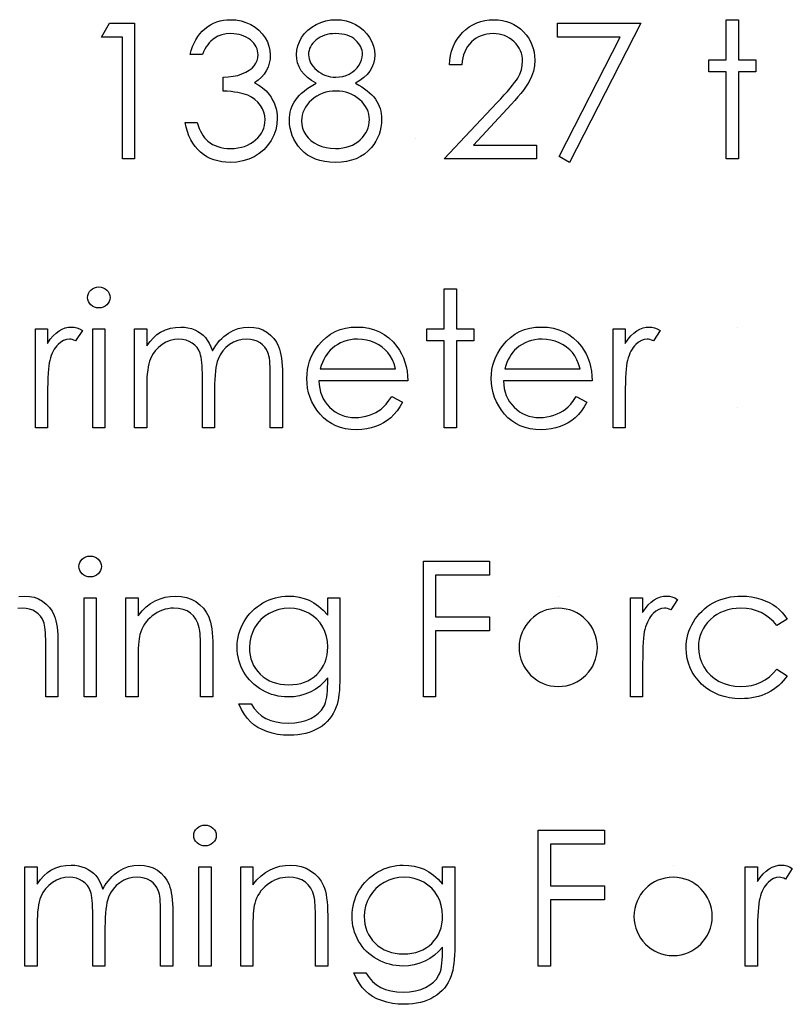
# Model space of a CAD drawing. Header units: inches. Extents: x 0.1 to 87.3, y 0.1 to 33.9.
# Tile 143 of 161: x 33.151 to 33.685, y 25.721 to 26.401. Entities that reach past the tile are written whole.
import ezdxf

# ---------------------------------------------------------------- set-up
doc = ezdxf.new("R2010")
doc.units = ezdxf.units.IN
doc.header["$MEASUREMENT"] = 0

msp = doc.modelspace()

# ---------------------------------------------------------------- linework, layer by layer
at = {"color": 7, "linetype": 'Continuous'}
for p, q in [((33.424286, 26.31915), (33.424286, 26.31915)), ((33.522881, 26.002883), (33.522881, 26.002883)), ((33.602208, 25.817106), (33.602207, 25.817106))]:
    msp.add_line(p, q, dxfattribs=at)
at = {"color": 7, "linetype": 'Continuous', "flags": 128}
for points in [[(33.212841, 26.398477), (33.230175, 26.398477), (33.230175, 26.398477), (33.230175, 26.304727), (33.230175, 26.304727), (33.221762, 26.304727), (33.221762, 26.304727), (33.221762, 26.388861), (33.221762, 26.388861), (33.207339, 26.388861), (33.207339, 26.388861), (33.212841, 26.398477)], [(33.27705, 26.376842), (33.268637, 26.376842), (33.268637, 26.376842), (33.269369, 26.379659), (33.270271, 26.382288), (33.271304, 26.384767), (33.272505, 26.387077), (33.273839, 26.389218), (33.275341, 26.39119), (33.276994, 26.393012), (33.278797, 26.394646), (33.280712, 26.396111), (33.282722, 26.397369), (33.284806, 26.398439), (33.286985, 26.399322), (33.289257, 26.399998), (33.291605, 26.400486), (33.294027, 26.400787), (33.296544, 26.400881), (33.296544, 26.400881), (33.300206, 26.400674), (33.303737, 26.400036), (33.307136, 26.398984), (33.310422, 26.397519), (33.313465, 26.395697), (33.316131, 26.393575), (33.318441, 26.391153), (33.320395, 26.388448), (33.321935, 26.385556), (33.323043, 26.382608), (33.3237, 26.379603), (33.323925, 26.376523), (33.323925, 26.376523), (33.323756, 26.373556), (33.323249, 26.370757), (33.322385, 26.368109), (33.321183, 26.365612), (33.319643, 26.363283), (33.317765, 26.361105), (33.315549, 26.359095), (33.312976, 26.357236), (33.312976, 26.357236), (33.315925, 26.355715), (33.31861, 26.353874), (33.321014, 26.351714), (33.323136, 26.349236), (33.323136, 26.349236), (33.324451, 26.347358), (33.325578, 26.345404), (33.326554, 26.343414), (33.327343, 26.341348), (33.327944, 26.339245), (33.328376, 26.337085), (33.328639, 26.33485), (33.328733, 26.332578), (33.328733, 26.332578), (33.32847, 26.328653), (33.327662, 26.324821), (33.326329, 26.321065), (33.324451, 26.317422), (33.322122, 26.314023), (33.319418, 26.311037), (33.316301, 26.308445), (33.312807, 26.306267), (33.309014, 26.304539), (33.304995, 26.303318), (33.300751, 26.302567), (33.2963, 26.302323), (33.2963, 26.302323), (33.293295, 26.302436), (33.290403, 26.302755), (33.287642, 26.303318), (33.285013, 26.304088), (33.282515, 26.305065), (33.280149, 26.306267), (33.277895, 26.307694), (33.275773, 26.309347), (33.273801, 26.311206), (33.272017, 26.313272), (33.270402, 26.315544), (33.268975, 26.318023), (33.267717, 26.32069), (33.266646, 26.323582), (33.265745, 26.326662), (33.265031, 26.329967), (33.265031, 26.329967), (33.273444, 26.329967), (33.273444, 26.329967), (33.274121, 26.327807), (33.274853, 26.325798), (33.275679, 26.323939), (33.276562, 26.322249), (33.277501, 26.320709), (33.278534, 26.319319), (33.279623, 26.318079), (33.280787, 26.317009), (33.280787, 26.317009), (33.282384, 26.315826), (33.284074, 26.314793), (33.285877, 26.31391), (33.287774, 26.313215), (33.289783, 26.312652), (33.291905, 26.312258), (33.294121, 26.312013), (33.29645, 26.311938), (33.29645, 26.311938), (33.299079, 26.312032), (33.301577, 26.312314), (33.303943, 26.312765), (33.306178, 26.313422), (33.308263, 26.314248), (33.310235, 26.315281), (33.312056, 26.316483), (33.313765, 26.317873), (33.315305, 26.319394), (33.316639, 26.320972), (33.317765, 26.322605), (33.318686, 26.324314), (33.319399, 26.32608), (33.319906, 26.32792), (33.320226, 26.329817), (33.320319, 26.33177), (33.320319, 26.33177), (33.320113, 26.334381), (33.319512, 26.336916), (33.318498, 26.339357), (33.31707, 26.341705), (33.315305, 26.343883), (33.313277, 26.34578), (33.310948, 26.347376), (33.308357, 26.348691), (33.30691, 26.349254), (33.305258, 26.349761), (33.303436, 26.350193), (33.301408, 26.350588), (33.299211, 26.350926), (33.296826, 26.351207), (33.294234, 26.351433), (33.291473, 26.351602), (33.291473, 26.351602), (33.291473, 26.361217), (33.291473, 26.361217), (33.294948, 26.361349), (33.298253, 26.361781), (33.301408, 26.362457), (33.304394, 26.363433), (33.307117, 26.364616), (33.309427, 26.36595), (33.311343, 26.367433), (33.312864, 26.369067), (33.314028, 26.370833), (33.314854, 26.372654), (33.315343, 26.37457), (33.315512, 26.37656), (33.315512, 26.37656), (33.315437, 26.378025), (33.315174, 26.379453), (33.314761, 26.380805), (33.314178, 26.382138), (33.313427, 26.383396), (33.312507, 26.384617), (33.311418, 26.385781), (33.310159, 26.38689), (33.308788, 26.387922), (33.307324, 26.388805), (33.305765, 26.389556), (33.304112, 26.390176), (33.302384, 26.390646), (33.300563, 26.390984), (33.298647, 26.39119), (33.296657, 26.391265), (33.296657, 26.391265), (33.293464, 26.391059), (33.290478, 26.390439), (33.287736, 26.389425), (33.285201, 26.387979), (33.284018, 26.387077), (33.282891, 26.386044), (33.281802, 26.38488), (33.280769, 26.383547), (33.279755, 26.382082), (33.278816, 26.380486), (33.277914, 26.378739), (33.27705, 26.376842)], [(33.382725, 26.356954), (33.385017, 26.355733), (33.387139, 26.354475), (33.389092, 26.353161), (33.390895, 26.351827), (33.392548, 26.350437), (33.394031, 26.348991), (33.395346, 26.347527), (33.39651, 26.346005), (33.397524, 26.344447), (33.398407, 26.342832), (33.399158, 26.34116), (33.399759, 26.339451), (33.400247, 26.337667), (33.400585, 26.335845), (33.400773, 26.333967), (33.400848, 26.332033), (33.400848, 26.332033), (33.400736, 26.329329), (33.400398, 26.326699), (33.399853, 26.324145), (33.399083, 26.321685), (33.398069, 26.319281), (33.396848, 26.31699), (33.395421, 26.314755), (33.393749, 26.312614), (33.393749, 26.312614), (33.391458, 26.310211), (33.388942, 26.308107), (33.386181, 26.306342), (33.383176, 26.304896), (33.379946, 26.303769), (33.376491, 26.302961), (33.372791, 26.302492), (33.368866, 26.302323), (33.368866, 26.302323), (33.365091, 26.302473), (33.361542, 26.302886), (33.358218, 26.3036), (33.355156, 26.304577), (33.352302, 26.305854), (33.34971, 26.307412), (33.347344, 26.309234), (33.345203, 26.311356), (33.343306, 26.313647), (33.341672, 26.315995), (33.340301, 26.318399), (33.339156, 26.320859), (33.338273, 26.323375), (33.337653, 26.325948), (33.337278, 26.328577), (33.337146, 26.331263), (33.337146, 26.331263), (33.337221, 26.333235), (33.337428, 26.33515), (33.337766, 26.33701), (33.338236, 26.338831), (33.338855, 26.340597), (33.339607, 26.342306), (33.340489, 26.343977), (33.341503, 26.345592), (33.342686, 26.34717), (33.34402, 26.348691), (33.345541, 26.350175), (33.347231, 26.351621), (33.349072, 26.353029), (33.3511, 26.354381), (33.353278, 26.355696), (33.355645, 26.356954), (33.355645, 26.356954), (33.352433, 26.358813), (33.349654, 26.360898), (33.347306, 26.36317), (33.345372, 26.365668), (33.34387, 26.368316), (33.342818, 26.371058), (33.342161, 26.373894), (33.341954, 26.376823), (33.341954, 26.376823), (33.342179, 26.379809), (33.342855, 26.382758), (33.344001, 26.385688), (33.345579, 26.388561), (33.347569, 26.391284), (33.349898, 26.393688), (33.352565, 26.395791), (33.355588, 26.397594), (33.358856, 26.39904), (33.362255, 26.400054), (33.365767, 26.400674), (33.369429, 26.400881), (33.369429, 26.400881), (33.372997, 26.400674), (33.376415, 26.400054), (33.379702, 26.399003), (33.382857, 26.397557), (33.385787, 26.395754), (33.38836, 26.393632), (33.390613, 26.391228), (33.392529, 26.388523), (33.394069, 26.38565), (33.395158, 26.382683), (33.395815, 26.379659), (33.396041, 26.37656), (33.396041, 26.37656), (33.395834, 26.373518), (33.395214, 26.370645), (33.394163, 26.36794), (33.392717, 26.365405), (33.390839, 26.363039), (33.388566, 26.36086), (33.385843, 26.358813), (33.382726, 26.356954)], [(33.456136, 26.369631), (33.447723, 26.369631), (33.447723, 26.369631), (33.447949, 26.372973), (33.448437, 26.376166), (33.449169, 26.37919), (33.450183, 26.382082), (33.451442, 26.384805), (33.452963, 26.387397), (33.454747, 26.389819), (33.456794, 26.392092), (33.459029, 26.394157), (33.461414, 26.395941), (33.463912, 26.397444), (33.466522, 26.398683), (33.469283, 26.399641), (33.472156, 26.400336), (33.475161, 26.400749), (33.478297, 26.400881), (33.478297, 26.400881), (33.481377, 26.400749), (33.484326, 26.400355), (33.487105, 26.399716), (33.489753, 26.398815), (33.492232, 26.397632), (33.494561, 26.396204), (33.496758, 26.394533), (33.498786, 26.39258), (33.500627, 26.390458), (33.502204, 26.388242), (33.503556, 26.385932), (33.504664, 26.383547), (33.505509, 26.381049), (33.506129, 26.378457), (33.506486, 26.375791), (33.506618, 26.373011), (33.506618, 26.373011), (33.506373, 26.369105), (33.505641, 26.36533), (33.504439, 26.361687), (33.50273, 26.358156), (33.501641, 26.356353), (33.500326, 26.354381), (33.498786, 26.352259), (33.497021, 26.350006), (33.495011, 26.347564), (33.492795, 26.344991), (33.490335, 26.342268), (33.48765, 26.339376), (33.48765, 26.339376), (33.464193, 26.314342), (33.464193, 26.314342), (33.507819, 26.314342), (33.507819, 26.314342), (33.507819, 26.304727), (33.507819, 26.304727), (33.444118, 26.304727), (33.444118, 26.304727), (33.480476, 26.343526), (33.480476, 26.343526), (33.483124, 26.346306), (33.485528, 26.348897), (33.487687, 26.351301), (33.489603, 26.353517), (33.491274, 26.355564), (33.49272, 26.357405), (33.493903, 26.359076), (33.494861, 26.36056), (33.496326, 26.363377), (33.497378, 26.366269), (33.497997, 26.369217), (33.498204, 26.37226), (33.498204, 26.37226), (33.49811, 26.374175), (33.497828, 26.376016), (33.497378, 26.377781), (33.496739, 26.37949), (33.495894, 26.381143), (33.49488, 26.382702), (33.493697, 26.384204), (33.492307, 26.38565), (33.490786, 26.386965), (33.48919, 26.38811), (33.487518, 26.389068), (33.485753, 26.389857), (33.483894, 26.390477), (33.481978, 26.390908), (33.479969, 26.391171), (33.477865, 26.391265), (33.477865, 26.391265), (33.475668, 26.391171), (33.473565, 26.390908), (33.471555, 26.390458), (33.46964, 26.389838), (33.467818, 26.389049), (33.46609, 26.388073), (33.464456, 26.386908), (33.462916, 26.385575), (33.461508, 26.384091), (33.460268, 26.382457), (33.459179, 26.380673), (33.45824, 26.378758), (33.45747, 26.376692), (33.456869, 26.374476), (33.456418, 26.372128), (33.456137, 26.369631)], [(33.522242, 26.398477), (33.579935, 26.398477), (33.579935, 26.398477), (33.530656, 26.302323), (33.530656, 26.302323), (33.523388, 26.306323), (33.523388, 26.306323), (33.5657, 26.388861), (33.5657, 26.388861), (33.522243, 26.388861), (33.522243, 26.388861), (33.522243, 26.398477)], [(33.638829, 26.400881), (33.647243, 26.400881), (33.647243, 26.400881), (33.647243, 26.373236), (33.647243, 26.373236), (33.659262, 26.373236), (33.659262, 26.373236), (33.659262, 26.364823), (33.659262, 26.364823), (33.647243, 26.364823), (33.647243, 26.364823), (33.647243, 26.304727), (33.647243, 26.304727), (33.638829, 26.304727), (33.638829, 26.304727), (33.638829, 26.364823), (33.638829, 26.364823), (33.62681, 26.364823), (33.62681, 26.364823), (33.62681, 26.373236), (33.62681, 26.373236), (33.638829, 26.373236), (33.638829, 26.373236), (33.638829, 26.400881)], [(33.368959, 26.391265), (33.366988, 26.39119), (33.36511, 26.391002), (33.363326, 26.390664), (33.361617, 26.390195), (33.359983, 26.389575), (33.358462, 26.388843), (33.357016, 26.38796), (33.355645, 26.386946), (33.354405, 26.385838), (33.353335, 26.384692), (33.352433, 26.38349), (33.351682, 26.382232), (33.351119, 26.380917), (33.350706, 26.379565), (33.350443, 26.378157), (33.350368, 26.376692), (33.350368, 26.376692), (33.350461, 26.375227), (33.350724, 26.373819), (33.351156, 26.372429), (33.351795, 26.371077), (33.352584, 26.369762), (33.35356, 26.368466), (33.354706, 26.367227), (33.356039, 26.366006), (33.357485, 26.364879), (33.359006, 26.363903), (33.360565, 26.363095), (33.362199, 26.362419), (33.363889, 26.361893), (33.365636, 26.361518), (33.367439, 26.361292), (33.369298, 26.361217), (33.369298, 26.361217), (33.371683, 26.361349), (33.374012, 26.361762), (33.376265, 26.362438), (33.378462, 26.363377), (33.380509, 26.36456), (33.382312, 26.36595), (33.383871, 26.367527), (33.385205, 26.369311), (33.386256, 26.371208), (33.387026, 26.373086), (33.387477, 26.374983), (33.387627, 26.37688), (33.387627, 26.37688), (33.387552, 26.378213), (33.387327, 26.379509), (33.386951, 26.380767), (33.386425, 26.382025), (33.385749, 26.383246), (33.384942, 26.384429), (33.383965, 26.385594), (33.382838, 26.386739), (33.38158, 26.387791), (33.38019, 26.388711), (33.37865, 26.3895), (33.376979, 26.390138), (33.375176, 26.390627), (33.373242, 26.390984), (33.371176, 26.39119), (33.36896, 26.391265)], [(33.369504, 26.351602), (33.367007, 26.351508), (33.364622, 26.351207), (33.36233, 26.350738), (33.360152, 26.350062), (33.358067, 26.349179), (33.356077, 26.348109), (33.354199, 26.34685), (33.352433, 26.345404), (33.350818, 26.343827), (33.349429, 26.342193), (33.348245, 26.340484), (33.347288, 26.338719), (33.346518, 26.336878), (33.345992, 26.334981), (33.345673, 26.33301), (33.34556, 26.330981), (33.34556, 26.330981), (33.345748, 26.328465), (33.346292, 26.326042), (33.347212, 26.323657), (33.34849, 26.321366), (33.350105, 26.319225), (33.35202, 26.317366), (33.354217, 26.315732), (33.356715, 26.31438), (33.359476, 26.313309), (33.362424, 26.312558), (33.365598, 26.312089), (33.36896, 26.311938), (33.36896, 26.311938), (33.371589, 26.312032), (33.374068, 26.312314), (33.376415, 26.312783), (33.378613, 26.313441), (33.380679, 26.314267), (33.382613, 26.3153), (33.384416, 26.316502), (33.386068, 26.31791), (33.387552, 26.319432), (33.388848, 26.321028), (33.389956, 26.322681), (33.390839, 26.32439), (33.391533, 26.326155), (33.39204, 26.327995), (33.392341, 26.329892), (33.392435, 26.331864), (33.392435, 26.331864), (33.392322, 26.33378), (33.392022, 26.33562), (33.391496, 26.337423), (33.390763, 26.339169), (33.389806, 26.34086), (33.38866, 26.342493), (33.387289, 26.344071), (33.385712, 26.345592), (33.383984, 26.347001), (33.382181, 26.348221), (33.380284, 26.349254), (33.378293, 26.350099), (33.376228, 26.350757), (33.374068, 26.351226), (33.371833, 26.351508), (33.369504, 26.351602)], [(33.205498, 26.216305), (33.207057, 26.216174), (33.208503, 26.215779), (33.209836, 26.215103), (33.211038, 26.214183), (33.212052, 26.213075), (33.212766, 26.211835), (33.213198, 26.210502), (33.213348, 26.209056), (33.213348, 26.209056), (33.213198, 26.207647), (33.212766, 26.206333), (33.212052, 26.205112), (33.211038, 26.204004), (33.209836, 26.203084), (33.208503, 26.202408), (33.207057, 26.202013), (33.205498, 26.201882), (33.205498, 26.201882), (33.203958, 26.202013), (33.20255, 26.202408), (33.201216, 26.203084), (33.200014, 26.204004), (33.199019, 26.205112), (33.198305, 26.206333), (33.197874, 26.207647), (33.197723, 26.209056), (33.197723, 26.209056), (33.197874, 26.210502), (33.198305, 26.211835), (33.199019, 26.213075), (33.200014, 26.214183), (33.201216, 26.215103), (33.20255, 26.215779), (33.203958, 26.216174), (33.205498, 26.216305)], [(33.444117, 26.215103), (33.452531, 26.215103), (33.452531, 26.215103), (33.452531, 26.187459), (33.452531, 26.187459), (33.46455, 26.187459), (33.46455, 26.187459), (33.46455, 26.179045), (33.46455, 26.179045), (33.452531, 26.179045), (33.452531, 26.179045), (33.452531, 26.118949), (33.452531, 26.118949), (33.444118, 26.118949), (33.444118, 26.118949), (33.444118, 26.179045), (33.444118, 26.179045), (33.432098, 26.179045), (33.432098, 26.179045), (33.432098, 26.187459), (33.432098, 26.187459), (33.444118, 26.187459), (33.444118, 26.187459), (33.444118, 26.215103)], [(33.161665, 26.187459), (33.170079, 26.187459), (33.170079, 26.187459), (33.170079, 26.177374), (33.170079, 26.177374), (33.171995, 26.180153), (33.173967, 26.18252), (33.175976, 26.184454), (33.178042, 26.185994), (33.180164, 26.187158), (33.182342, 26.188003), (33.18454, 26.188492), (33.186793, 26.188661), (33.186793, 26.188661), (33.18854, 26.188511), (33.190343, 26.188079), (33.192202, 26.187346), (33.194118, 26.186313), (33.194118, 26.186313), (33.189498, 26.179027), (33.189498, 26.179027), (33.188277, 26.179552), (33.18715, 26.179947), (33.186117, 26.180172), (33.185197, 26.180247), (33.185197, 26.180247), (33.183188, 26.180022), (33.181197, 26.179346), (33.179262, 26.178219), (33.177347, 26.176642), (33.176427, 26.175684), (33.175563, 26.174595), (33.174774, 26.173393), (33.174023, 26.172059), (33.173328, 26.170594), (33.172689, 26.169017), (33.172107, 26.167308), (33.171581, 26.165486), (33.171581, 26.165486), (33.171225, 26.163852), (33.170924, 26.161843), (33.170661, 26.159458), (33.170455, 26.156697), (33.170286, 26.15358), (33.170173, 26.150087), (33.170098, 26.146218), (33.170079, 26.141974), (33.170079, 26.141974), (33.170079, 26.118949), (33.170079, 26.118949), (33.161666, 26.118949), (33.161666, 26.118949), (33.161666, 26.187459)], [(33.201329, 26.187459), (33.209743, 26.187459), (33.209743, 26.187459), (33.209743, 26.118949), (33.209743, 26.118949), (33.201329, 26.118949), (33.201329, 26.118949), (33.201329, 26.187459)], [(33.230175, 26.187459), (33.238589, 26.187459), (33.238589, 26.187459), (33.238589, 26.175552), (33.238589, 26.175552), (33.240917, 26.178632), (33.243284, 26.181261), (33.245669, 26.18344), (33.248091, 26.185186), (33.248091, 26.185186), (33.251491, 26.186708), (33.254984, 26.187797), (33.258552, 26.188435), (33.262214, 26.188661), (33.262214, 26.188661), (33.264693, 26.188529), (33.267097, 26.188173), (33.269444, 26.187553), (33.271717, 26.186689), (33.273876, 26.185618), (33.275811, 26.184398), (33.277557, 26.183008), (33.279078, 26.181449), (33.280449, 26.179646), (33.281745, 26.177487), (33.282928, 26.174989), (33.284018, 26.172116), (33.284018, 26.172116), (33.285144, 26.174087), (33.286346, 26.175928), (33.287623, 26.177656), (33.288957, 26.179252), (33.290365, 26.180736), (33.29183, 26.182088), (33.29337, 26.183327), (33.294985, 26.184435), (33.298328, 26.186276), (33.301821, 26.187609), (33.305408, 26.188398), (33.309145, 26.188661), (33.309145, 26.188661), (33.312582, 26.188435), (33.315812, 26.187778), (33.318836, 26.186651), (33.321653, 26.185093), (33.324188, 26.183139), (33.326385, 26.18083), (33.328226, 26.178182), (33.329709, 26.175158), (33.330329, 26.173468), (33.330855, 26.171571), (33.331306, 26.169486), (33.331681, 26.167195), (33.331963, 26.164716), (33.33217, 26.162031), (33.332301, 26.159139), (33.332339, 26.156059), (33.332339, 26.156059), (33.332339, 26.118949), (33.332339, 26.118949), (33.323925, 26.118949), (33.323925, 26.118949), (33.323925, 26.156096), (33.323925, 26.156096), (33.323906, 26.158725), (33.323831, 26.161148), (33.3237, 26.163345), (33.323531, 26.165336), (33.323305, 26.167101), (33.323024, 26.16866), (33.322705, 26.170012), (33.322329, 26.171139), (33.32139, 26.173092), (33.320169, 26.174857), (33.318667, 26.176397), (33.316883, 26.17775), (33.314873, 26.178839), (33.312657, 26.179628), (33.310272, 26.180097), (33.30768, 26.180247), (33.30768, 26.180247), (33.304507, 26.180022), (33.301483, 26.179308), (33.298572, 26.178144), (33.295811, 26.176491), (33.293295, 26.174463), (33.291154, 26.172116), (33.28937, 26.169449), (33.287943, 26.166482), (33.28736, 26.164791), (33.286853, 26.162838), (33.28644, 26.160622), (33.286083, 26.158143), (33.28582, 26.155401), (33.285614, 26.152397), (33.285501, 26.149129), (33.285464, 26.145598), (33.285464, 26.145598), (33.285464, 26.118949), (33.285464, 26.118949), (33.27705, 26.118949), (33.27705, 26.118949), (33.27705, 26.153786), (33.27705, 26.153786), (33.277031, 26.156735), (33.276956, 26.159458), (33.276825, 26.161918), (33.276656, 26.164134), (33.27643, 26.166106), (33.276168, 26.167815), (33.275848, 26.169299), (33.275473, 26.170519), (33.274552, 26.172623), (33.273332, 26.174501), (33.271811, 26.176153), (33.270008, 26.177581), (33.267979, 26.178745), (33.265745, 26.17959), (33.263341, 26.180078), (33.260749, 26.180247), (33.260749, 26.180247), (33.257707, 26.180022), (33.254758, 26.179327), (33.251904, 26.178182), (33.249162, 26.176585), (33.246645, 26.174595), (33.244467, 26.172285), (33.242645, 26.169674), (33.24118, 26.166726), (33.240579, 26.165073), (33.240054, 26.163233), (33.239603, 26.161167), (33.239246, 26.158894), (33.238945, 26.156434), (33.238758, 26.153749), (33.238626, 26.150875), (33.238589, 26.147777), (33.238589, 26.147777), (33.238589, 26.118949), (33.238589, 26.118949), (33.230175, 26.118949), (33.230175, 26.118949), (33.230175, 26.187459)], [(33.407796, 26.140584), (33.415271, 26.136659), (33.415271, 26.136659), (33.413431, 26.133523), (33.411459, 26.130706), (33.409356, 26.128189), (33.407102, 26.126011), (33.404717, 26.124114), (33.4022, 26.122461), (33.399515, 26.121034), (33.396698, 26.119851), (33.393712, 26.11893), (33.390538, 26.118273), (33.387176, 26.117879), (33.383627, 26.117747), (33.383627, 26.117747), (33.379683, 26.117916), (33.375965, 26.118423), (33.372472, 26.119269), (33.369185, 26.120452), (33.366143, 26.121973), (33.363307, 26.123832), (33.360678, 26.126029), (33.358293, 26.128565), (33.356152, 26.131307), (33.354293, 26.134142), (33.352734, 26.137072), (33.351457, 26.140096), (33.350443, 26.143194), (33.349729, 26.146368), (33.349316, 26.149655), (33.349166, 26.153016), (33.349166, 26.153016), (33.349297, 26.156171), (33.349654, 26.159251), (33.350274, 26.162237), (33.351137, 26.165148), (33.352246, 26.167965), (33.353598, 26.170688), (33.355213, 26.173336), (33.357053, 26.17589), (33.357053, 26.17589), (33.359664, 26.178876), (33.362481, 26.181487), (33.365504, 26.183665), (33.368753, 26.185468), (33.372209, 26.186858), (33.375871, 26.187872), (33.37974, 26.188454), (33.383834, 26.188661), (33.383834, 26.188661), (33.38804, 26.188454), (33.39204, 26.187816), (33.395815, 26.186764), (33.399365, 26.185299), (33.402708, 26.183402), (33.405825, 26.181074), (33.408736, 26.178332), (33.411421, 26.175177), (33.411421, 26.175177), (33.413149, 26.172717), (33.414633, 26.170125), (33.41591, 26.167364), (33.416943, 26.164472), (33.417769, 26.16143), (33.41837, 26.158237), (33.418727, 26.154894), (33.418877, 26.151401), (33.418877, 26.151401), (33.357579, 26.151401), (33.357579, 26.151401), (33.357748, 26.148697), (33.358124, 26.146105), (33.358725, 26.143645), (33.359551, 26.141316), (33.360565, 26.139119), (33.361805, 26.137034), (33.363269, 26.135081), (33.364941, 26.133241), (33.366781, 26.131588), (33.368716, 26.130142), (33.370763, 26.128921), (33.372922, 26.127926), (33.375176, 26.127156), (33.377542, 26.126612), (33.380002, 26.126273), (33.382575, 26.126161), (33.382575, 26.126161), (33.385092, 26.126255), (33.387552, 26.126555), (33.389993, 26.127062), (33.392397, 26.127757), (33.394707, 26.128621), (33.396829, 26.129635), (33.398764, 26.130762), (33.400529, 26.13202), (33.402238, 26.133541), (33.404022, 26.135494), (33.405881, 26.137823), (33.407797, 26.140584)], [(33.5352, 26.140584), (33.542675, 26.136659), (33.542675, 26.136659), (33.540835, 26.133523), (33.538863, 26.130706), (33.536759, 26.128189), (33.534506, 26.126011), (33.532121, 26.124114), (33.529604, 26.122461), (33.526919, 26.121034), (33.524102, 26.119851), (33.521116, 26.11893), (33.517942, 26.118273), (33.51458, 26.117879), (33.511031, 26.117747), (33.511031, 26.117747), (33.507087, 26.117916), (33.503369, 26.118423), (33.499875, 26.119269), (33.496589, 26.120452), (33.493547, 26.121973), (33.490711, 26.123832), (33.488082, 26.126029), (33.485697, 26.128565), (33.483556, 26.131307), (33.481696, 26.134142), (33.480138, 26.137072), (33.478861, 26.140096), (33.477846, 26.143194), (33.477133, 26.146368), (33.47672, 26.149655), (33.476569, 26.153016), (33.476569, 26.153016), (33.476701, 26.156171), (33.477058, 26.159251), (33.477677, 26.162237), (33.478541, 26.165148), (33.479649, 26.167965), (33.481002, 26.170688), (33.482617, 26.173336), (33.484457, 26.17589), (33.484457, 26.17589), (33.487067, 26.178876), (33.489884, 26.181487), (33.492908, 26.183665), (33.496157, 26.185468), (33.499613, 26.186858), (33.503275, 26.187872), (33.507143, 26.188454), (33.511237, 26.188661), (33.511237, 26.188661), (33.515444, 26.188454), (33.519444, 26.187816), (33.523219, 26.186764), (33.526769, 26.185299), (33.530111, 26.183402), (33.533229, 26.181074), (33.53614, 26.178332), (33.538825, 26.175177), (33.538825, 26.175177), (33.540553, 26.172717), (33.542037, 26.170125), (33.543314, 26.167364), (33.544347, 26.164472), (33.545173, 26.16143), (33.545774, 26.158237), (33.546131, 26.154894), (33.546281, 26.151401), (33.546281, 26.151401), (33.484983, 26.151401), (33.484983, 26.151401), (33.485152, 26.148697), (33.485528, 26.146105), (33.486128, 26.143645), (33.486955, 26.141316), (33.487969, 26.139119), (33.489208, 26.137034), (33.490673, 26.135081), (33.492345, 26.133241), (33.494185, 26.131588), (33.496119, 26.130142), (33.498166, 26.128921), (33.500326, 26.127926), (33.50258, 26.127156), (33.504946, 26.126612), (33.507406, 26.126273), (33.509979, 26.126161), (33.509979, 26.126161), (33.512496, 26.126255), (33.514956, 26.126555), (33.517397, 26.127062), (33.519801, 26.127757), (33.522111, 26.128621), (33.524233, 26.129635), (33.526168, 26.130762), (33.527933, 26.13202), (33.529642, 26.133541), (33.531426, 26.135494), (33.533285, 26.137823), (33.535201, 26.140584)], [(33.560703, 26.187459), (33.569118, 26.187459), (33.569118, 26.187459), (33.569118, 26.177374), (33.569118, 26.177374), (33.571033, 26.180153), (33.573005, 26.18252), (33.575014, 26.184454), (33.57708, 26.185994), (33.579202, 26.187158), (33.581381, 26.188003), (33.583578, 26.188492), (33.585832, 26.188661), (33.585832, 26.188661), (33.587578, 26.188511), (33.589381, 26.188079), (33.59124, 26.187346), (33.593156, 26.186313), (33.593156, 26.186313), (33.588536, 26.179027), (33.588536, 26.179027), (33.587315, 26.179552), (33.586189, 26.179947), (33.585156, 26.180172), (33.584235, 26.180247), (33.584235, 26.180247), (33.582226, 26.180022), (33.580235, 26.179346), (33.578301, 26.178219), (33.576385, 26.176642), (33.575465, 26.175684), (33.574601, 26.174595), (33.573813, 26.173393), (33.573061, 26.172059), (33.572366, 26.170594), (33.571728, 26.169017), (33.571146, 26.167308), (33.57062, 26.165486), (33.57062, 26.165486), (33.570263, 26.163852), (33.569963, 26.161843), (33.5697, 26.159458), (33.569493, 26.156697), (33.569324, 26.15358), (33.569211, 26.150087), (33.569136, 26.146218), (33.569118, 26.141974), (33.569118, 26.141974), (33.569118, 26.118949), (33.569118, 26.118949), (33.560704, 26.118949), (33.560704, 26.118949), (33.560704, 26.187459)], [(33.410464, 26.159815), (33.409468, 26.163139), (33.408248, 26.166106), (33.406839, 26.168716), (33.405224, 26.17097), (33.403384, 26.172961), (33.401243, 26.174745), (33.398839, 26.176322), (33.396153, 26.177693), (33.393299, 26.17882), (33.39035, 26.179609), (33.387345, 26.180097), (33.384265, 26.180247), (33.384265, 26.180247), (33.381749, 26.180153), (33.379308, 26.179853), (33.37696, 26.179346), (33.374725, 26.178651), (33.372547, 26.177731), (33.370481, 26.176642), (33.368509, 26.175327), (33.366612, 26.173825), (33.366612, 26.173825), (33.365298, 26.172585), (33.364077, 26.171195), (33.362931, 26.169674), (33.36188, 26.168003), (33.360903, 26.166162), (33.360002, 26.16419), (33.359194, 26.162087), (33.358462, 26.159815), (33.358462, 26.159815), (33.410464, 26.159815)], [(33.537867, 26.159815), (33.536872, 26.163139), (33.535651, 26.166106), (33.534243, 26.168716), (33.532628, 26.17097), (33.530787, 26.172961), (33.528647, 26.174745), (33.526243, 26.176322), (33.523557, 26.177693), (33.520703, 26.17882), (33.517754, 26.179609), (33.514749, 26.180097), (33.511669, 26.180247), (33.511669, 26.180247), (33.509153, 26.180153), (33.506711, 26.179853), (33.504364, 26.179346), (33.502129, 26.178651), (33.499951, 26.177731), (33.497885, 26.176642), (33.495913, 26.175327), (33.494016, 26.173825), (33.494016, 26.173825), (33.492701, 26.172585), (33.491481, 26.171195), (33.490335, 26.169674), (33.489284, 26.168003), (33.488307, 26.166162), (33.487406, 26.16419), (33.486598, 26.162087), (33.485866, 26.159815), (33.485866, 26.159815), (33.537868, 26.159815)], [(33.199488, 26.030527), (33.201047, 26.030396), (33.202493, 26.030002), (33.203827, 26.029326), (33.205029, 26.028405), (33.206043, 26.027297), (33.206756, 26.026058), (33.207188, 26.024724), (33.207339, 26.023278), (33.207339, 26.023278), (33.207188, 26.02187), (33.206756, 26.020555), (33.206043, 26.019335), (33.205029, 26.018227), (33.203827, 26.017306), (33.202493, 26.01663), (33.201047, 26.016236), (33.199489, 26.016104), (33.199489, 26.016104), (33.197949, 26.016236), (33.19654, 26.01663), (33.195207, 26.017306), (33.194005, 26.018227), (33.193009, 26.019335), (33.192296, 26.020555), (33.191864, 26.02187), (33.191714, 26.023278), (33.191714, 26.023278), (33.191864, 26.024724), (33.192296, 26.026058), (33.193009, 26.027297), (33.194005, 26.028405), (33.195207, 26.029326), (33.19654, 26.030002), (33.197949, 26.030396), (33.199489, 26.030527)], [(33.429694, 26.026922), (33.475368, 26.026922), (33.475368, 26.026922), (33.475368, 26.017306), (33.475368, 26.017306), (33.438108, 26.017306), (33.438108, 26.017306), (33.438108, 25.98846), (33.438108, 25.98846), (33.475368, 25.98846), (33.475368, 25.98846), (33.475368, 25.978845), (33.475368, 25.978845), (33.438108, 25.978845), (33.438108, 25.978845), (33.438108, 25.933172), (33.438108, 25.933172), (33.429694, 25.933172), (33.429694, 25.933172), (33.429694, 26.026922)], [(33.15036, 26.00262), (33.154097, 26.002883), (33.154097, 26.002883), (33.157534, 26.002658), (33.160764, 26.002001), (33.163788, 26.000874), (33.166605, 25.999315), (33.16914, 25.997362), (33.171337, 25.995052), (33.173178, 25.992404), (33.174661, 25.98938), (33.175281, 25.98769), (33.175807, 25.985793), (33.176258, 25.983709), (33.176633, 25.981418), (33.176915, 25.978939), (33.177122, 25.976253), (33.177253, 25.973361), (33.177291, 25.970281), (33.177291, 25.970281), (33.177291, 25.933172), (33.177291, 25.933172), (33.168877, 25.933172), (33.168877, 25.933172), (33.168877, 25.970319), (33.168877, 25.970319), (33.168858, 25.972948), (33.168783, 25.97537), (33.168652, 25.977568), (33.168483, 25.979558), (33.168257, 25.981324), (33.167976, 25.982882), (33.167656, 25.984235), (33.167281, 25.985361), (33.166342, 25.987315), (33.165121, 25.98908), (33.163619, 25.99062), (33.161835, 25.991972), (33.159825, 25.993061), (33.157609, 25.99385), (33.155224, 25.99432), (33.152632, 25.99447), (33.152632, 25.99447), (33.149459, 25.994244)], [(33.195319, 26.001681), (33.203733, 26.001681), (33.203733, 26.001681), (33.203733, 25.933172), (33.203733, 25.933172), (33.195319, 25.933172), (33.195319, 25.933172), (33.195319, 26.001681)], [(33.224165, 26.001681), (33.232579, 26.001681), (33.232579, 26.001681), (33.232579, 25.989324), (33.232579, 25.989324), (33.23534, 25.992629), (33.238232, 25.995465), (33.241274, 25.997794), (33.244467, 25.999653), (33.247791, 26.001062), (33.251265, 26.002076), (33.25489, 26.002677), (33.258646, 26.002883), (33.258646, 26.002883), (33.262439, 26.002639), (33.266008, 26.001925), (33.26935, 26.000705), (33.272468, 25.999015), (33.275285, 25.996911), (33.277726, 25.99447), (33.279755, 25.99169), (33.281388, 25.988573), (33.282064, 25.986826), (33.282647, 25.984836), (33.283135, 25.982638), (33.283548, 25.980197), (33.283849, 25.97753), (33.284074, 25.974638), (33.284224, 25.971502), (33.284262, 25.968159), (33.284262, 25.968159), (33.284262, 25.933172), (33.284262, 25.933172), (33.275848, 25.933172), (33.275848, 25.933172), (33.275848, 25.965398), (33.275848, 25.965398), (33.27583, 25.968196), (33.275792, 25.970751), (33.275717, 25.973061), (33.275604, 25.975145), (33.275454, 25.976967), (33.275285, 25.978544), (33.275078, 25.979896), (33.274853, 25.980986), (33.274853, 25.980986), (33.273895, 25.984141), (33.272562, 25.986883), (33.270872, 25.989193), (33.268825, 25.991089), (33.266421, 25.992573), (33.263679, 25.993625), (33.260599, 25.994263), (33.257181, 25.99447), (33.257181, 25.99447), (33.255153, 25.994395), (33.253181, 25.994151), (33.251246, 25.993737), (33.249387, 25.993174), (33.247566, 25.992423), (33.2458, 25.99154), (33.244091, 25.99047), (33.242439, 25.989249), (33.24088, 25.987897), (33.239471, 25.986488), (33.238194, 25.984986), (33.237049, 25.983408), (33.236053, 25.981756), (33.235189, 25.980028), (33.234457, 25.978206), (33.233875, 25.976328), (33.233875, 25.976328), (33.233574, 25.974939), (33.233311, 25.973286), (33.233086, 25.971389), (33.232898, 25.969211), (33.232767, 25.966788), (33.232654, 25.964102), (33.232598, 25.961154), (33.232579, 25.957943), (33.232579, 25.957943), (33.232579, 25.933172), (33.232579, 25.933172), (33.224166, 25.933172), (33.224166, 25.933172), (33.224166, 26.001681)], [(33.363588, 26.001681), (33.372002, 26.001681), (33.372002, 26.001681), (33.372002, 25.947313), (33.372002, 25.947313), (33.371965, 25.943839), (33.371852, 25.940609), (33.371645, 25.937623), (33.371382, 25.934881), (33.371026, 25.932364), (33.370594, 25.930111), (33.370087, 25.928082), (33.369504, 25.926298), (33.369504, 25.926298), (33.368565, 25.924007), (33.367476, 25.921866), (33.366237, 25.919857), (33.364828, 25.917979), (33.363251, 25.916232), (33.361542, 25.914617), (33.359664, 25.913133), (33.357617, 25.9118), (33.355457, 25.910617), (33.353185, 25.909584), (33.350799, 25.908701), (33.348302, 25.908006), (33.34571, 25.907443), (33.343006, 25.907049), (33.340189, 25.906804), (33.337278, 25.906729), (33.337278, 25.906729), (33.333034, 25.90688), (33.329015, 25.907368), (33.325202, 25.908138), (33.321615, 25.909246), (33.31831, 25.910617), (33.315324, 25.912194), (33.312676, 25.913978), (33.310328, 25.915988), (33.308188, 25.918354), (33.30614, 25.92119), (33.304169, 25.924533), (33.302291, 25.928364), (33.302291, 25.928364), (33.310704, 25.928364), (33.310704, 25.928364), (33.312826, 25.925209), (33.315249, 25.922505), (33.317953, 25.920213), (33.320939, 25.918373), (33.324263, 25.916965), (33.327963, 25.91595), (33.332019, 25.915349), (33.33647, 25.915143), (33.33647, 25.915143), (33.340865, 25.915349), (33.344903, 25.91595), (33.348583, 25.916965), (33.351907, 25.918373), (33.354837, 25.920101), (33.357316, 25.922035), (33.359326, 25.924176), (33.360903, 25.926524), (33.361542, 25.927857), (33.362086, 25.929378), (33.362537, 25.931106), (33.362913, 25.93304), (33.363213, 25.935162), (33.36342, 25.937491), (33.363551, 25.940026), (33.363589, 25.94275), (33.363589, 25.94275), (33.363589, 25.946299), (33.363589, 25.946299), (33.360959, 25.943313), (33.358067, 25.940684), (33.354894, 25.93843), (33.351438, 25.936552), (33.347795, 25.935068), (33.344039, 25.934017), (33.340189, 25.933378), (33.336207, 25.933172), (33.336207, 25.933172), (33.33386, 25.933247), (33.33155, 25.933472), (33.329278, 25.933829), (33.327043, 25.934336), (33.324845, 25.934993), (33.322686, 25.935801), (33.320545, 25.93674), (33.31846, 25.937829), (33.316451, 25.93905), (33.314554, 25.940364), (33.31277, 25.941773), (33.311098, 25.943294), (33.309558, 25.944909), (33.308131, 25.946618), (33.306817, 25.94844), (33.305615, 25.950355), (33.304563, 25.952346), (33.303643, 25.954393), (33.302854, 25.956478), (33.302215, 25.958619), (33.301727, 25.960797), (33.30137, 25.963032), (33.301164, 25.965323), (33.301089, 25.967652), (33.301089, 25.967652), (33.301164, 25.969981), (33.301389, 25.972291), (33.301746, 25.974544), (33.302272, 25.97676), (33.302929, 25.978939), (33.303737, 25.98108), (33.304694, 25.983164), (33.305802, 25.98523), (33.307042, 25.987221), (33.308394, 25.989099), (33.309859, 25.990864), (33.311436, 25.992535), (33.313127, 25.994094), (33.31493, 25.99554), (33.316845, 25.996892), (33.318873, 25.998132), (33.320977, 25.99924), (33.323099, 26.000216), (33.325259, 26.001024), (33.327437, 26.0017), (33.329653, 26.002207), (33.331907, 26.002583), (33.334179, 26.002808), (33.33647, 26.002883), (33.33647, 26.002883), (33.340245, 26.002695), (33.343888, 26.002151), (33.3474, 26.001249), (33.350781, 25.999972), (33.354067, 25.998245), (33.357316, 25.995953), (33.360471, 25.993099), (33.363589, 25.9897), (33.363589, 25.9897), (33.363589, 26.001681)], [(33.572723, 26.001681), (33.581137, 26.001681), (33.581137, 26.001681), (33.581137, 25.991596), (33.581137, 25.991596), (33.583052, 25.994376), (33.585024, 25.996742), (33.587034, 25.998676), (33.589099, 26.000216), (33.591222, 26.001381), (33.5934, 26.002226), (33.595597, 26.002714), (33.597851, 26.002883), (33.597851, 26.002883), (33.599598, 26.002733), (33.6014, 26.002301), (33.60326, 26.001569), (33.605175, 26.000536), (33.605175, 26.000536), (33.600555, 25.993249), (33.600555, 25.993249), (33.599335, 25.993775), (33.598208, 25.994169), (33.597175, 25.994395), (33.596255, 25.99447), (33.596255, 25.99447), (33.594245, 25.994244), (33.592255, 25.993568), (33.59032, 25.992442), (33.588405, 25.990864), (33.587484, 25.989906), (33.586621, 25.988817), (33.585832, 25.987615), (33.585081, 25.986282), (33.584386, 25.984817), (33.583747, 25.983239), (33.583165, 25.98153), (33.582639, 25.979709), (33.582639, 25.979709), (33.582282, 25.978075), (33.581982, 25.976065), (33.581719, 25.97368), (33.581512, 25.97092), (33.581343, 25.967802), (33.581231, 25.964309), (33.581156, 25.96044), (33.581137, 25.956196), (33.581137, 25.956196), (33.581137, 25.933172), (33.581137, 25.933172), (33.572723, 25.933172), (33.572723, 25.933172), (33.572723, 26.001681)], [(33.680895, 25.986826), (33.673854, 25.982451), (33.673854, 25.982451), (33.671469, 25.985268), (33.668858, 25.987709), (33.66606, 25.989775), (33.663055, 25.991465), (33.659825, 25.99278), (33.656388, 25.993719), (33.652764, 25.994282), (33.648914, 25.99447), (33.648914, 25.99447), (33.645834, 25.994338), (33.642867, 25.993981), (33.64005, 25.993362), (33.637364, 25.992517), (33.63481, 25.991409), (33.632387, 25.990056), (33.630096, 25.988479), (33.627937, 25.986638), (33.625983, 25.984629), (33.624293, 25.982507), (33.622847, 25.980291), (33.621683, 25.977962), (33.620763, 25.975539), (33.620124, 25.973004), (33.61973, 25.970356), (33.619598, 25.967614), (33.619598, 25.967614), (33.619842, 25.964027), (33.620556, 25.960553), (33.621758, 25.957173), (33.623429, 25.953905), (33.625533, 25.950881), (33.627993, 25.948196), (33.630791, 25.945886), (33.633965, 25.943933), (33.637421, 25.942374), (33.641064, 25.941266), (33.644914, 25.940609), (33.64897, 25.940383), (33.64897, 25.940383), (33.652689, 25.940571), (33.656238, 25.941134), (33.6596, 25.942073), (33.662811, 25.943388), (33.665835, 25.945078), (33.668671, 25.947144), (33.671356, 25.949585), (33.673854, 25.952402), (33.673854, 25.952402), (33.680896, 25.947783), (33.680896, 25.947783), (33.679619, 25.945961), (33.67823, 25.944233), (33.676727, 25.942618), (33.675131, 25.941116), (33.673441, 25.939707), (33.671619, 25.938411), (33.669703, 25.937209), (33.667694, 25.93612), (33.665591, 25.935144), (33.663412, 25.934298), (33.661177, 25.933585), (33.658849, 25.933003), (33.656464, 25.932552), (33.653985, 25.932233), (33.651449, 25.932026), (33.648839, 25.93197), (33.648839, 25.93197), (33.644857, 25.93212), (33.641064, 25.932608), (33.637439, 25.933397), (33.633984, 25.934505), (33.630697, 25.935932), (33.62758, 25.937679), (33.62465, 25.939745), (33.621889, 25.94213), (33.619373, 25.94474), (33.617213, 25.947501), (33.615373, 25.950374), (33.61387, 25.953398), (33.612687, 25.956572), (33.611861, 25.959858), (33.611354, 25.963295), (33.611185, 25.966863), (33.611185, 25.966863), (33.61126, 25.969286), (33.611504, 25.971671), (33.61188, 25.974018), (33.612443, 25.976309), (33.613138, 25.978563), (33.614002, 25.980779), (33.615016, 25.982939), (33.61618, 25.985061), (33.617495, 25.987108), (33.618922, 25.989024), (33.620462, 25.990845), (33.622134, 25.992535), (33.623899, 25.994113), (33.625796, 25.995578), (33.627824, 25.99693), (33.629946, 25.998169), (33.632162, 25.999277), (33.634453, 26.000235), (33.636801, 26.001043), (33.639223, 26.0017), (33.641702, 26.002226), (33.644238, 26.002583), (33.646848, 26.002808), (33.649534, 26.002883), (33.649534, 26.002883), (33.652895, 26.002752), (33.656219, 26.002357), (33.659468, 26.001719), (33.662661, 26.000799), (33.665703, 25.999672), (33.66852, 25.998395), (33.671074, 25.996949), (33.673403, 25.995352), (33.675525, 25.993568), (33.677478, 25.991559), (33.679281, 25.989305), (33.680896, 25.986826)], [(33.337146, 25.99447), (33.333465, 25.994244), (33.329916, 25.993568), (33.326517, 25.99246), (33.32323, 25.990883), (33.320188, 25.98893), (33.317502, 25.98662), (33.315155, 25.983972), (33.313145, 25.980986), (33.311549, 25.977756), (33.310422, 25.974413), (33.309727, 25.97092), (33.309502, 25.967314), (33.309502, 25.967314), (33.309615, 25.964591), (33.309972, 25.96198), (33.310573, 25.959483), (33.311399, 25.957135), (33.312451, 25.954881), (33.313746, 25.952759), (33.315286, 25.95075), (33.317052, 25.948872), (33.319005, 25.947163), (33.321108, 25.945679), (33.323362, 25.94444), (33.325728, 25.943407), (33.328245, 25.942618), (33.330911, 25.942036), (33.33371, 25.941698), (33.336639, 25.941585), (33.336639, 25.941585), (33.339607, 25.941698), (33.342424, 25.942036), (33.34509, 25.942599), (33.347607, 25.943388), (33.349973, 25.944402), (33.352189, 25.94566), (33.354274, 25.947125), (33.356189, 25.948815), (33.357917, 25.950693), (33.359419, 25.952722), (33.360697, 25.954881), (33.361748, 25.957173), (33.362556, 25.959614), (33.363119, 25.962206), (33.363476, 25.964929), (33.363589, 25.967802), (33.363589, 25.967802), (33.363382, 25.971539), (33.362744, 25.975051), (33.361673, 25.978375), (33.360189, 25.981474), (33.358311, 25.984329), (33.356077, 25.986864), (33.353504, 25.98908), (33.350555, 25.990977), (33.347381, 25.992498), (33.344095, 25.993606), (33.340677, 25.994244), (33.337146, 25.99447)], [(33.278815, 25.84475), (33.280374, 25.844618), (33.28182, 25.844224), (33.283154, 25.843548), (33.284356, 25.842628), (33.28537, 25.84152), (33.286083, 25.84028), (33.286515, 25.838947), (33.286666, 25.837501), (33.286666, 25.837501), (33.286515, 25.836092), (33.286083, 25.834778), (33.28537, 25.833557), (33.284356, 25.832449), (33.283154, 25.831529), (33.28182, 25.830853), (33.280374, 25.830458), (33.278816, 25.830327), (33.278816, 25.830327), (33.277276, 25.830458), (33.275867, 25.830853), (33.274534, 25.831529), (33.273332, 25.832449), (33.272336, 25.833557), (33.271623, 25.834778), (33.271191, 25.836092), (33.271041, 25.837501), (33.271041, 25.837501), (33.271191, 25.838947), (33.271623, 25.84028), (33.272336, 25.84152), (33.273332, 25.842628), (33.274534, 25.843548), (33.275867, 25.844224), (33.277276, 25.844618), (33.278816, 25.84475)], [(33.509021, 25.841144), (33.554694, 25.841144), (33.554694, 25.841144), (33.554694, 25.831529), (33.554694, 25.831529), (33.517435, 25.831529), (33.517435, 25.831529), (33.517435, 25.802683), (33.517435, 25.802683), (33.554694, 25.802683), (33.554694, 25.802683), (33.554694, 25.793067), (33.554694, 25.793067), (33.517435, 25.793067), (33.517435, 25.793067), (33.517435, 25.747394), (33.517435, 25.747394), (33.509021, 25.747394), (33.509021, 25.747394), (33.509021, 25.841144)], [(33.154453, 25.815904), (33.162868, 25.815904), (33.162868, 25.815904), (33.162868, 25.803997), (33.162868, 25.803997), (33.165196, 25.807077), (33.167563, 25.809706), (33.169948, 25.811885), (33.17237, 25.813631), (33.17237, 25.813631), (33.175769, 25.815153), (33.179262, 25.816242), (33.182831, 25.81688), (33.186493, 25.817106), (33.186493, 25.817106), (33.188972, 25.816974), (33.191376, 25.816617), (33.193723, 25.815998), (33.195996, 25.815134), (33.198155, 25.814063), (33.20009, 25.812843), (33.201836, 25.811453), (33.203357, 25.809894), (33.204728, 25.808091), (33.206024, 25.805932), (33.207207, 25.803434), (33.208296, 25.80056), (33.208296, 25.80056), (33.209423, 25.802532), (33.210625, 25.804373), (33.211902, 25.806101), (33.213236, 25.807697), (33.214644, 25.80918), (33.216109, 25.810533), (33.217649, 25.811772), (33.219264, 25.81288), (33.222607, 25.814721), (33.2261, 25.816054), (33.229687, 25.816843), (33.233424, 25.817106), (33.233424, 25.817106), (33.236861, 25.81688), (33.240091, 25.816223), (33.243115, 25.815096), (33.245932, 25.813537), (33.248467, 25.811584), (33.250664, 25.809274), (33.252505, 25.806626), (33.253988, 25.803603), (33.254608, 25.801913), (33.255134, 25.800016), (33.255585, 25.797931), (33.25596, 25.79564), (33.256242, 25.793161), (33.256448, 25.790476), (33.25658, 25.787583), (33.256618, 25.784504), (33.256618, 25.784504), (33.256618, 25.747394), (33.256618, 25.747394), (33.248204, 25.747394), (33.248204, 25.747394), (33.248204, 25.784541), (33.248204, 25.784541), (33.248185, 25.78717), (33.24811, 25.789593), (33.247979, 25.79179), (33.24781, 25.793781), (33.247584, 25.795546), (33.247303, 25.797105), (33.246983, 25.798457), (33.246608, 25.799584), (33.245669, 25.801537), (33.244448, 25.803302), (33.242946, 25.804842), (33.241162, 25.806194), (33.239152, 25.807284), (33.236936, 25.808072), (33.234551, 25.808542), (33.231959, 25.808692), (33.231959, 25.808692), (33.228785, 25.808467), (33.225762, 25.807753), (33.222851, 25.806589), (33.22009, 25.804936), (33.217574, 25.802908), (33.215433, 25.80056), (33.213649, 25.797894), (33.212221, 25.794926), (33.211639, 25.793236), (33.211132, 25.791283), (33.210719, 25.789067), (33.210362, 25.786588), (33.210099, 25.783846), (33.209893, 25.780841), (33.20978, 25.777574), (33.209743, 25.774043), (33.209743, 25.774043), (33.209743, 25.747394), (33.209743, 25.747394), (33.201329, 25.747394), (33.201329, 25.747394), (33.201329, 25.782231), (33.201329, 25.782231), (33.20131, 25.78518), (33.201235, 25.787903), (33.201104, 25.790363), (33.200935, 25.792579), (33.200709, 25.794551), (33.200446, 25.79626), (33.200127, 25.797743), (33.199752, 25.798964), (33.198831, 25.801068), (33.197611, 25.802946), (33.196089, 25.804598), (33.194287, 25.806025), (33.192258, 25.80719), (33.190023, 25.808035), (33.18762, 25.808523), (33.185028, 25.808692), (33.185028, 25.808692), (33.181986, 25.808467), (33.179037, 25.807772), (33.176183, 25.806626), (33.173441, 25.80503), (33.170924, 25.803039), (33.168746, 25.800729), (33.166924, 25.798119), (33.165459, 25.795171), (33.164858, 25.793518), (33.164332, 25.791677), (33.163882, 25.789612), (33.163525, 25.787339), (33.163224, 25.784879), (33.163037, 25.782194), (33.162905, 25.77932), (33.162868, 25.776222), (33.162868, 25.776222), (33.162868, 25.747394), (33.162868, 25.747394), (33.154454, 25.747394), (33.154454, 25.747394), (33.154454, 25.815904)], [(33.303492, 25.815904), (33.311906, 25.815904), (33.311906, 25.815904), (33.311906, 25.803546), (33.311906, 25.803546), (33.314667, 25.806852), (33.317559, 25.809688), (33.320601, 25.812016), (33.323794, 25.813875), (33.327118, 25.815284), (33.330592, 25.816298), (33.334217, 25.816899), (33.337973, 25.817106), (33.337973, 25.817106), (33.341766, 25.816862), (33.345334, 25.816148), (33.348677, 25.814927), (33.351795, 25.813237), (33.354612, 25.811134), (33.357053, 25.808692), (33.359081, 25.805913), (33.360715, 25.802795), (33.361391, 25.801049), (33.361974, 25.799058), (33.362462, 25.796861), (33.362875, 25.794419), (33.363176, 25.791753), (33.363401, 25.78886), (33.363551, 25.785724), (33.363589, 25.782381), (33.363589, 25.782381), (33.363589, 25.747394), (33.363589, 25.747394), (33.355175, 25.747394), (33.355175, 25.747394), (33.355175, 25.779621), (33.355175, 25.779621), (33.355156, 25.782419), (33.355119, 25.784973), (33.355044, 25.787283), (33.354931, 25.789368), (33.354781, 25.791189), (33.354612, 25.792767), (33.354405, 25.794119), (33.35418, 25.795208), (33.35418, 25.795208), (33.353222, 25.798363), (33.351889, 25.801105), (33.350198, 25.803415), (33.348151, 25.805312), (33.345748, 25.806795), (33.343006, 25.807847), (33.339926, 25.808486), (33.336508, 25.808692), (33.336508, 25.808692), (33.33448, 25.808617), (33.332508, 25.808373), (33.330573, 25.80796), (33.328714, 25.807396), (33.326892, 25.806645), (33.325127, 25.805763), (33.323418, 25.804692), (33.321765, 25.803471), (33.320207, 25.802119), (33.318798, 25.800711), (33.317521, 25.799208), (33.316376, 25.797631), (33.31538, 25.795978), (33.314516, 25.79425), (33.313784, 25.792429), (33.313202, 25.790551), (33.313202, 25.790551), (33.312901, 25.789161), (33.312638, 25.787508), (33.312413, 25.785612), (33.312225, 25.783433), (33.312094, 25.78101), (33.311981, 25.778325), (33.311925, 25.775376), (33.311906, 25.772165), (33.311906, 25.772165), (33.311906, 25.747394), (33.311906, 25.747394), (33.303493, 25.747394), (33.303493, 25.747394), (33.303493, 25.815904)], [(33.442915, 25.815904), (33.451329, 25.815904), (33.451329, 25.815904), (33.451329, 25.761536), (33.451329, 25.761536), (33.451291, 25.758061), (33.451179, 25.754831), (33.450972, 25.751845), (33.450709, 25.749103), (33.450352, 25.746587), (33.449921, 25.744333), (33.449413, 25.742305), (33.448831, 25.740521), (33.448831, 25.740521), (33.447892, 25.738229), (33.446803, 25.736089), (33.445564, 25.734079), (33.444155, 25.732201), (33.442578, 25.730455), (33.440869, 25.728839), (33.438991, 25.727356), (33.436944, 25.726022), (33.434784, 25.724839), (33.432511, 25.723806), (33.430126, 25.722924), (33.427629, 25.722229), (33.425037, 25.721665), (33.422333, 25.721271), (33.419516, 25.721027), (33.416605, 25.720952), (33.416605, 25.720952), (33.41236, 25.721102), (33.408342, 25.72159), (33.404529, 25.72236), (33.400942, 25.723468), (33.397637, 25.724839), (33.394651, 25.726417), (33.392003, 25.728201), (33.389655, 25.73021), (33.387514, 25.732577), (33.385467, 25.735412), (33.383496, 25.738755), (33.381618, 25.742586), (33.381618, 25.742586), (33.390031, 25.742586), (33.390031, 25.742586), (33.392153, 25.739431), (33.394576, 25.736727), (33.39728, 25.734436), (33.400266, 25.732595), (33.40359, 25.731187), (33.40729, 25.730173), (33.411346, 25.729572), (33.415797, 25.729365), (33.415797, 25.729365), (33.420192, 25.729572), (33.424229, 25.730173), (33.42791, 25.731187), (33.431234, 25.732595), (33.434164, 25.734323), (33.436643, 25.736258), (33.438653, 25.738398), (33.44023, 25.740746), (33.440869, 25.742079), (33.441413, 25.743601), (33.441864, 25.745328), (33.44224, 25.747263), (33.44254, 25.749385), (33.442747, 25.751714), (33.442878, 25.754249), (33.442916, 25.756972), (33.442916, 25.756972), (33.442916, 25.760521), (33.442916, 25.760521), (33.440286, 25.757535), (33.437394, 25.754906), (33.43422, 25.752653), (33.430765, 25.750775), (33.427122, 25.749291), (33.423366, 25.748239), (33.419516, 25.747601), (33.415534, 25.747394), (33.415534, 25.747394), (33.413187, 25.747469), (33.410877, 25.747695), (33.408604, 25.748051), (33.40637, 25.748558), (33.404172, 25.749216), (33.402013, 25.750023), (33.399872, 25.750962), (33.397787, 25.752052), (33.395778, 25.753272), (33.393881, 25.754587), (33.392097, 25.755995), (33.390425, 25.757517), (33.388885, 25.759132), (33.387458, 25.760841), (33.386144, 25.762662), (33.384942, 25.764578), (33.38389, 25.766569), (33.38297, 25.768616), (33.382181, 25.7707), (33.381542, 25.772841), (33.381054, 25.77502), (33.380697, 25.777254), (33.380491, 25.779546), (33.380416, 25.781874), (33.380416, 25.781874), (33.380491, 25.784203), (33.380716, 25.786513), (33.381073, 25.788767), (33.381599, 25.790983), (33.382256, 25.793161), (33.383064, 25.795302), (33.384021, 25.797387), (33.385129, 25.799452), (33.386369, 25.801443), (33.387721, 25.803321), (33.389186, 25.805086), (33.390763, 25.806758), (33.392454, 25.808317), (33.394256, 25.809763), (33.396172, 25.811115), (33.3982, 25.812354), (33.400304, 25.813462), (33.402426, 25.814439), (33.404586, 25.815246), (33.406764, 25.815923), (33.40898, 25.81643), (33.411234, 25.816805), (33.413506, 25.817031), (33.415797, 25.817106), (33.415797, 25.817106), (33.419572, 25.816918), (33.423215, 25.816373), (33.426727, 25.815472), (33.430108, 25.814195), (33.433394, 25.812467), (33.436643, 25.810176), (33.439798, 25.807321), (33.442916, 25.803922), (33.442916, 25.803922), (33.442916, 25.815904)], [(33.652049, 25.815904), (33.660464, 25.815904), (33.660464, 25.815904), (33.660464, 25.805819), (33.660464, 25.805819), (33.662379, 25.808598), (33.664351, 25.810965), (33.666361, 25.812899), (33.668426, 25.814439), (33.670549, 25.815603), (33.672727, 25.816448), (33.674924, 25.816937), (33.677178, 25.817106), (33.677178, 25.817106), (33.678924, 25.816955), (33.680727, 25.816523), (33.682587, 25.815791), (33.684502, 25.814758), (33.684502, 25.814758), (33.679882, 25.807472), (33.679882, 25.807472), (33.678662, 25.807997), (33.677535, 25.808392), (33.676502, 25.808617), (33.675582, 25.808692), (33.675582, 25.808692), (33.673572, 25.808467), (33.671581, 25.807791), (33.669647, 25.806664), (33.667732, 25.805086), (33.666811, 25.804129), (33.665947, 25.803039), (33.665159, 25.801837), (33.664407, 25.800504), (33.663713, 25.799039), (33.663074, 25.797462), (33.662492, 25.795753), (33.661966, 25.793931), (33.661966, 25.793931), (33.661609, 25.792297), (33.661309, 25.790288), (33.661046, 25.787903), (33.660839, 25.785142), (33.66067, 25.782025), (33.660558, 25.778531), (33.660482, 25.774663), (33.660464, 25.770418), (33.660464, 25.770418), (33.660464, 25.747394), (33.660464, 25.747394), (33.65205, 25.747394), (33.65205, 25.747394), (33.65205, 25.815904)], [(33.274646, 25.815904), (33.28306, 25.815904), (33.28306, 25.815904), (33.28306, 25.747394), (33.28306, 25.747394), (33.274646, 25.747394), (33.274646, 25.747394), (33.274646, 25.815904)], [(33.416473, 25.808692), (33.412792, 25.808467), (33.409243, 25.807791), (33.405844, 25.806683), (33.402557, 25.805105), (33.399515, 25.803152), (33.396829, 25.800842), (33.394482, 25.798194), (33.392472, 25.795208), (33.390876, 25.791978), (33.389749, 25.788635), (33.389054, 25.785142), (33.388829, 25.781536), (33.388829, 25.781536), (33.388942, 25.778813), (33.389299, 25.776203), (33.3899, 25.773705), (33.390726, 25.771357), (33.391778, 25.769104), (33.393073, 25.766982), (33.394613, 25.764972), (33.396379, 25.763094), (33.398332, 25.761385), (33.400435, 25.759902), (33.402689, 25.758662), (33.405055, 25.757629), (33.407572, 25.75684), (33.410238, 25.756258), (33.413037, 25.75592), (33.415966, 25.755808), (33.415966, 25.755808), (33.418933, 25.75592), (33.42175, 25.756258), (33.424417, 25.756822), (33.426934, 25.75761), (33.4293, 25.758625), (33.431516, 25.759883), (33.433601, 25.761348), (33.435516, 25.763038), (33.437244, 25.764916), (33.438746, 25.766944), (33.440023, 25.769104), (33.441075, 25.771395), (33.441883, 25.773836), (33.442446, 25.776428), (33.442803, 25.779151), (33.442916, 25.782025), (33.442916, 25.782025), (33.442709, 25.785762), (33.44207, 25.789274), (33.441, 25.792598), (33.439516, 25.795696), (33.437638, 25.798551), (33.435404, 25.801086), (33.432831, 25.803302), (33.429882, 25.805199), (33.426708, 25.80672), (33.423422, 25.807828), (33.420004, 25.808467), (33.416473, 25.808692)]]:
    msp.add_lwpolyline(points, dxfattribs=at)
at = {"color": 7, "linetype": 'Continuous'}
for centre, radius, start, end in [((33.646641, 26.180848), 0.007813, 89.996485, 90.003515), ((33.646641, 26.12556), 0.007813, 89.996485, 90.003515), ((33.522843, 25.967432), 0.027038, 90.000775, 89.999225), ((33.60217, 25.781654), 0.027038, 90.000096, 89.999904)]:
    msp.add_arc(centre, radius, start, end, dxfattribs=at)

doc.saveas('drawing.dxf')
